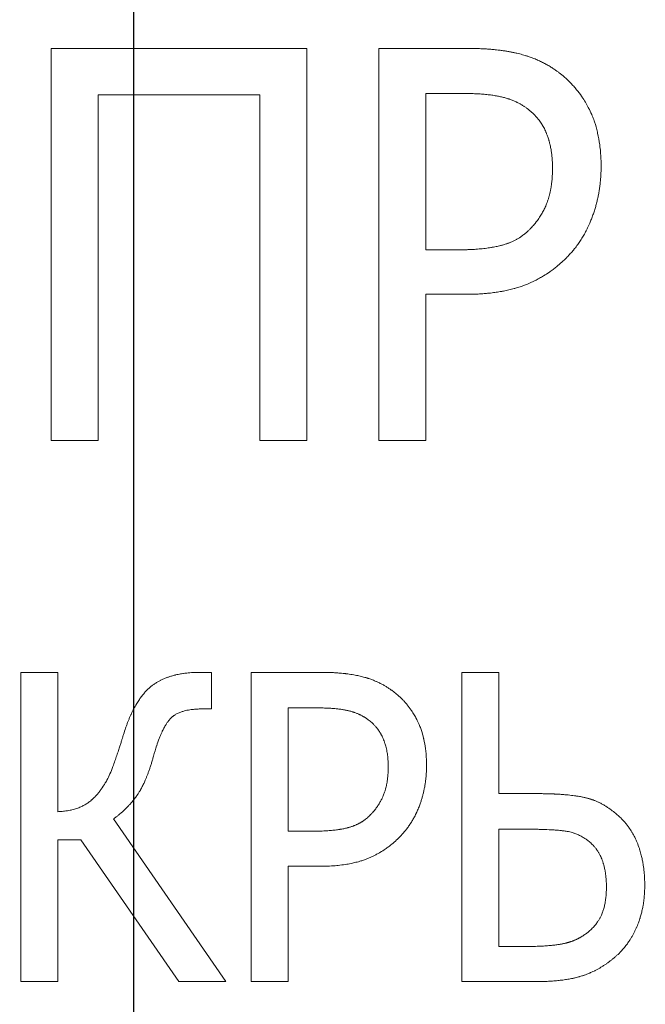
# Model space of a CAD drawing. Header units: millimetres. Extents: x -104 to 382, y -287 to 234.
# Tile 13 of 46: x -5 to 0, y -187 to -179. Entities that reach past the tile are written whole.
import ezdxf

# ---------------------------------------------------------------- set-up
doc = ezdxf.new("R2010")
doc.units = ezdxf.units.MM
for name, pattern in [('K5LT_AXLED', [12, 7.5, -1.5, 1.5, -1.5]), ('K5LT_BASIC', [0]), ('K5LT_THIN', [0])]:
    doc.linetypes.add(name, pattern=pattern)
doc.styles.add('KDIMTEXTSTYLE', font='GOST_AU.SHX', dxfattribs={"width": 0.96, "oblique": 15, "height": 5})
doc.dimstyles.new('KDIMSTYLE (1.00)', dxfattribs={"dimtxt": 5, "dimasz": 1, "dimexe": 2, "dimexo": 0, "dimgap": 1, "dimtad": 1, "dimtxsty": 'KDIMTEXTSTYLE', "dimsah": 1, "dimcen": 0, "dimdle": 1, "dimadec": 0, "dimazin": 0, "dimtfac": 0.667, "dimtmove": 0, "dimatfit": 3, "dimfxl": 1, "dimtvp": 1, "dimtolj": 1, "dimtzin": 0, "dimarcsym": 0})

# ---------------------------------------------------------------- blocks, each defined once
blk = doc.blocks.new('U0')
at = {"color": 30, "linetype": 'K5LT_AXLED', "lineweight": 18, "true_color": 0xff8000}
blk.add_line((-3.9577, -151.4864), (-3.9577, -224.9864), dxfattribs=at)
blk = doc.blocks.new('KDIMARROW_02')
blk.add_hatch(color=0).paths.add_polyline_path([(4.5, 0), (5, 0.6583), (0, 0), (5, -0.6583)])
at = {"color": 0, "linetype": 'K5LT_THIN', "lineweight": 18}
for p, q in [((5, 0.6583), (0, 0)), ((4.5, 0), (5, 0.6583)), ((0, 0), (-1, 0)), ((0, 0), (5, -0.6583)), ((0, 0), (7, 0)), ((5, -0.6583), (4.5, 0))]:
    blk.add_line(p, q, dxfattribs=at)

msp = doc.modelspace()

# ---------------------------------------------------------------- linework, layer by layer
at = {"color": 150, "linetype": 'K5LT_BASIC', "lineweight": 20, "true_color": 0x0080ff}
for p, q in [((-4.6227, -182.319), (-4.6227, -179.149)), ((-4.6227, -179.149), (-2.5547, -179.149)), ((-2.5547, -179.149), (-2.5547, -182.319)), ((-1.9742, -179.149), (-1.2574, -179.149)), ((-1.9742, -182.319), (-1.9742, -179.149)), ((-2.9349, -179.524), (-4.2425, -179.524)), ((-4.2425, -179.524), (-4.2425, -182.319)), ((-2.9349, -182.319), (-2.9349, -179.524)), ((-1.2806, -179.5138), (-1.594, -179.5138)), ((-1.594, -179.5138), (-1.594, -180.7777)), ((-1.594, -180.7777), (-1.3345, -180.7777)), ((-1.594, -181.1373), (-1.594, -182.319)), ((-1.2728, -181.1373), (-1.594, -181.1373)), ((-4.2425, -182.319), (-4.6227, -182.319)), ((-2.5547, -182.319), (-2.9349, -182.319)), ((-1.594, -182.319), (-1.9742, -182.319)), ((-4.8697, -184.1937), (-4.5698, -184.1937)), ((-4.8697, -186.6937), (-4.8697, -184.1937)), ((-4.5698, -184.1937), (-4.5698, -185.3201)), ((-3.4191, -184.1937), (-3.3279, -184.1937)), ((-3.3279, -184.1937), (-3.3279, -184.4895)), ((-3.0058, -186.6937), (-3.0058, -184.1937)), ((-3.0058, -184.1937), (-2.4406, -184.1937)), ((-1.302, -186.6937), (-1.302, -184.1937)), ((-1.302, -184.1937), (-1.0022, -184.1937)), ((-1.0022, -184.1937), (-1.0022, -185.1743)), ((-3.3279, -184.4895), (-3.4029, -184.4895)), ((-2.706, -184.4814), (-2.706, -185.4782)), ((-2.4588, -184.4814), (-2.706, -184.4814)), ((-1.0022, -185.1743), (-0.6902, -185.1743)), ((-4.1201, -185.3789), (-3.2104, -186.6937)), ((-2.706, -185.4782), (-2.5013, -185.4782)), ((-0.7834, -185.462), (-1.0022, -185.462)), ((-1.0022, -185.462), (-1.0022, -186.4101)), ((-4.5698, -185.547), (-4.5698, -186.6937)), ((-4.3834, -185.547), (-4.5698, -185.547)), ((-3.5913, -186.6937), (-4.3834, -185.547)), ((-2.4527, -185.7618), (-2.706, -185.7618)), ((-2.706, -185.7618), (-2.706, -186.6937)), ((-1.0022, -186.4101), (-0.7915, -186.4101)), ((-4.5698, -186.6937), (-4.8697, -186.6937)), ((-3.2104, -186.6937), (-3.5913, -186.6937)), ((-2.706, -186.6937), (-3.0058, -186.6937)), ((-0.7003, -186.6937), (-1.302, -186.6937))]:
    msp.add_line(p, q, dxfattribs=at)
at = {"color": 7, "linetype": 'K5LT_THIN', "lineweight": 18}
for radius, start, end in [(66.4902, 325.862142, 146.984614), (58.4914, 116.40976, 325.862142), (66.4902, 146.984614, 325.862142)]:
    msp.add_arc((-3.9577, -151.4864), radius, start, end, dxfattribs=at)
at = {"color": 150, "linetype": 'K5LT_BASIC', "lineweight": 20, "true_color": 0x0080ff}
for points, knots in [([(-1.2574, -179.149), (-1.244, -179.149), (-1.2174, -179.1492), (-1.1784, -179.1501), (-1.1403, -179.1516), (-1.1031, -179.1537), (-1.0673, -179.1563), (-1.0359, -179.1593), (-1.0136, -179.1617), (-0.992, -179.1643), (-0.9682, -179.1675), (-0.9381, -179.1721), (-0.9095, -179.1771), (-0.8913, -179.1807), (-0.8739, -179.1844), (-0.8574, -179.188), (-0.8335, -179.1938), (-0.8108, -179.1999), (-0.7929, -179.2051), (-0.779, -179.2095), (-0.7654, -179.2139), (-0.7486, -179.2197), (-0.7292, -179.2269), (-0.7105, -179.2343), (-0.6969, -179.24), (-0.6852, -179.2452), (-0.6737, -179.2504), (-0.6584, -179.2576), (-0.6423, -179.2657), (-0.6266, -179.274), (-0.6114, -179.2825), (-0.5965, -179.2912), (-0.5821, -179.3), (-0.568, -179.309), (-0.5543, -179.3181), (-0.5429, -179.3261), (-0.5298, -179.3356), (-0.5212, -179.342), (-0.515, -179.3468)], [0, 0, 0, 0, 0.039137, 0.078886, 0.119081, 0.159374, 0.199542, 0.239135, 0.26777, 0.278315, 0.316706, 0.354758, 0.391391, 0.426908, 0.426944, 0.46072, 0.493822, 0.525456, 0.556268, 0.570228, 0.586091, 0.615749, 0.644755, 0.673276, 0.700946, 0.707754, 0.728295, 0.754844, 0.780928, 0.806415, 0.831777, 0.856727, 0.881385, 0.905586, 0.929604, 0.95327, 0.966266, 1, 1, 1, 1]), ([(-0.515, -179.3468), (-0.5006, -179.3577), (-0.4865, -179.3691), (-0.4548, -179.3965), (-0.4293, -179.4207), (-0.397, -179.4554), (-0.3674, -179.4902), (-0.3457, -179.5191), (-0.3222, -179.5533), (-0.3034, -179.583), (-0.2861, -179.614), (-0.2691, -179.6467), (-0.2537, -179.6787), (-0.2385, -179.717), (-0.2221, -179.7636), (-0.2117, -179.8003), (-0.1974, -179.8618), (-0.1912, -179.8971), (-0.1821, -179.9661), (-0.1772, -180.0235), (-0.1759, -180.0834), (-0.1759, -180.1046)], [0, 0, 0, 0, 0.068, 0.068286, 0.158539, 0.201694, 0.248716, 0.331835, 0.338562, 0.404497, 0.46324, 0.469352, 0.539346, 0.591843, 0.615578, 0.711789, 0.721811, 0.825248, 0.827132, 0.939915, 1, 1, 1, 1]), ([(-0.7745, -179.6345), (-0.7774, -179.6323), (-0.7834, -179.628), (-0.7924, -179.6217), (-0.7986, -179.6176), (-0.805, -179.6135), (-0.8116, -179.6094), (-0.8216, -179.6034), (-0.8319, -179.5975), (-0.8426, -179.5917), (-0.8519, -179.587), (-0.8594, -179.5834), (-0.8671, -179.5797), (-0.877, -179.5753), (-0.8894, -179.5701), (-0.9022, -179.5651), (-0.9133, -179.561), (-0.9224, -179.5579), (-0.9317, -179.5548), (-0.9436, -179.5511), (-0.9584, -179.547), (-0.9736, -179.5431), (-0.9843, -179.5406), (-0.995, -179.5383), (-1.0061, -179.536), (-1.0231, -179.5328), (-1.0412, -179.5298), (-1.0602, -179.527), (-1.08, -179.5244), (-1.1004, -179.5221), (-1.1203, -179.5202), (-1.1347, -179.5191), (-1.1491, -179.518), (-1.1649, -179.5169), (-1.1873, -179.5158), (-1.2101, -179.5149), (-1.2407, -179.514), (-1.2644, -179.5138), (-1.2806, -179.5138)], [0, 0, 0, 0, 0.024286, 0.048914, 0.073101, 0.073866, 0.09938, 0.125187, 0.151718, 0.178708, 0.206331, 0.220525, 0.23414, 0.262673, 0.291725, 0.3216, 0.351727, 0.367976, 0.38264, 0.414024, 0.446, 0.477957, 0.510356, 0.512214, 0.543376, 0.577581, 0.612482, 0.648198, 0.684266, 0.720591, 0.756849, 0.786946, 0.792799, 0.828457, 0.863639, 0.898575, 0.932975, 1, 1, 1, 1]), ([(-0.569, -180.1175), (-0.569, -180.1007), (-0.5696, -180.0748), (-0.572, -180.037), (-0.5752, -180.0051), (-0.579, -179.9784), (-0.5837, -179.9508), (-0.5893, -179.9247), (-0.5949, -179.9033), (-0.5988, -179.8896), (-0.6018, -179.8796), (-0.6065, -179.8654), (-0.6114, -179.8518), (-0.6161, -179.8394), (-0.6201, -179.8298), (-0.6248, -179.8189), (-0.6308, -179.8059), (-0.6395, -179.7888), (-0.6466, -179.7762), (-0.6569, -179.7589), (-0.6677, -179.7426), (-0.6843, -179.7205), (-0.7003, -179.7013), (-0.7182, -179.6824), (-0.7423, -179.6596), (-0.7608, -179.6445), (-0.7745, -179.6345)], [0, 0, 0, 0, 0.076505, 0.12037, 0.182279, 0.234428, 0.257498, 0.326869, 0.375836, 0.377579, 0.404962, 0.433493, 0.460542, 0.486692, 0.509051, 0.519778, 0.554953, 0.592232, 0.631695, 0.640333, 0.711201, 0.748201, 0.80455, 0.860598, 0.902883, 1, 1, 1, 1]), ([(-0.7308, -180.5876), (-0.7215, -180.5771), (-0.7124, -180.5663), (-0.6997, -180.5502), (-0.6915, -180.5394), (-0.6799, -180.5231), (-0.6688, -180.5066), (-0.6619, -180.4955), (-0.6552, -180.4844), (-0.6488, -180.4733), (-0.6399, -180.4566), (-0.6316, -180.44), (-0.6264, -180.4286), (-0.6213, -180.4169), (-0.6161, -180.4043), (-0.6089, -180.3852), (-0.6035, -180.3689), (-0.5992, -180.3549), (-0.5951, -180.3403), (-0.5902, -180.3211), (-0.586, -180.3018), (-0.583, -180.2861), (-0.5803, -180.2708), (-0.5775, -180.2518), (-0.5748, -180.2305), (-0.5733, -180.2153), (-0.5721, -180.2005), (-0.5707, -180.1822), (-0.5697, -180.1613), (-0.5691, -180.139), (-0.569, -180.1265), (-0.569, -180.1175)], [0, 0, 0, 0, 0.082533, 0.083796, 0.123813, 0.164863, 0.205738, 0.24617, 0.246213, 0.286302, 0.325916, 0.3653, 0.403311, 0.405405, 0.446481, 0.489786, 0.534231, 0.554448, 0.580588, 0.627725, 0.674724, 0.698419, 0.720777, 0.764483, 0.806715, 0.839713, 0.846909, 0.886523, 0.937346, 0.955196, 1, 1, 1, 1]), ([(-0.1759, -180.1046), (-0.1759, -180.1111), (-0.176, -180.1241), (-0.1765, -180.1435), (-0.1772, -180.1628), (-0.1779, -180.176), (-0.1787, -180.1888), (-0.1796, -180.2016), (-0.1812, -180.2203), (-0.1832, -180.2392), (-0.1854, -180.258), (-0.1879, -180.2766), (-0.1906, -180.2951), (-0.1937, -180.3134), (-0.1959, -180.3255), (-0.1982, -180.3375), (-0.2006, -180.3494), (-0.2044, -180.3669), (-0.2085, -180.3844), (-0.2128, -180.4016), (-0.2174, -180.4187), (-0.2222, -180.4357), (-0.2273, -180.4527), (-0.231, -180.4642), (-0.2347, -180.4756), (-0.2386, -180.4871), (-0.2446, -180.504), (-0.251, -180.5211), (-0.2577, -180.5382), (-0.2655, -180.5572), (-0.2747, -180.5782), (-0.2855, -180.6012), (-0.296, -180.6223), (-0.3062, -180.6415), (-0.3159, -180.6589), (-0.3261, -180.6761), (-0.3334, -180.6878), (-0.3406, -180.6992), (-0.3481, -180.7106), (-0.3595, -180.7272), (-0.3716, -180.7439), (-0.3836, -180.7597), (-0.3923, -180.7705), (-0.4012, -180.7814), (-0.411, -180.7928), (-0.4204, -180.8033), (-0.4251, -180.8085)], [0, 0, 0, 0, 0.02372, 0.047494, 0.071308, 0.095139, 0.096432, 0.11897, 0.142755, 0.1665, 0.190182, 0.213846, 0.237402, 0.260859, 0.284122, 0.284323, 0.307281, 0.330178, 0.352894, 0.375363, 0.397752, 0.420191, 0.442744, 0.465543, 0.466261, 0.488515, 0.511872, 0.535407, 0.559236, 0.58319, 0.616254, 0.650087, 0.684653, 0.711412, 0.738561, 0.766261, 0.794089, 0.795562, 0.822381, 0.851008, 0.880172, 0.909549, 0.935292, 0.93939, 0.969534, 1, 1, 1, 1]), ([(-1.3345, -180.7777), (-1.3243, -180.7777), (-1.304, -180.7775), (-1.2743, -180.777), (-1.2452, -180.776), (-1.2236, -180.775), (-1.205, -180.774), (-1.1868, -180.7728), (-1.1628, -180.7709), (-1.1373, -180.7685), (-1.1127, -180.7657), (-1.0892, -180.7626), (-1.0705, -180.7598), (-1.0561, -180.7573), (-1.0424, -180.7549), (-1.0259, -180.7517), (-1.0075, -180.7477), (-0.9936, -180.7444), (-0.9826, -180.7415), (-0.9721, -180.7387), (-0.959, -180.735), (-0.9446, -180.7304), (-0.9329, -180.7263), (-0.924, -180.723), (-0.9155, -180.7197), (-0.9053, -180.7155), (-0.8935, -180.7103), (-0.8822, -180.705), (-0.8744, -180.7011), (-0.8675, -180.6974), (-0.8608, -180.6938), (-0.8514, -180.6885), (-0.8418, -180.6828), (-0.8325, -180.6769), (-0.8235, -180.6709), (-0.813, -180.6636), (-0.7992, -180.6533), (-0.7855, -180.6422), (-0.7709, -180.6292), (-0.757, -180.6161), (-0.7429, -180.6014), (-0.7343, -180.5916), (-0.7308, -180.5876)], [0, 0, 0, 0, 0.032903, 0.066394, 0.100335, 0.134522, 0.144192, 0.168673, 0.202684, 0.236602, 0.27027, 0.303831, 0.336552, 0.352098, 0.368525, 0.399111, 0.428947, 0.457069, 0.467652, 0.484157, 0.510073, 0.535885, 0.560855, 0.573561, 0.585218, 0.6086, 0.631686, 0.653828, 0.675373, 0.678568, 0.696108, 0.716621, 0.736697, 0.756528, 0.776079, 0.795574, 0.825412, 0.869324, 0.891041, 0.931009, 0.971849, 1, 1, 1, 1]), ([(-0.4251, -180.8085), (-0.433, -180.8172), (-0.4479, -180.8331), (-0.4706, -180.8558), (-0.4995, -180.8831), (-0.531, -180.9101), (-0.5649, -180.9366), (-0.5996, -180.9616), (-0.6361, -180.9852), (-0.6696, -181.0047), (-0.6925, -181.017), (-0.7109, -181.0265), (-0.7298, -181.0357), (-0.75, -181.045), (-0.7639, -181.051), (-0.7764, -181.0562), (-0.7875, -181.0607), (-0.8046, -181.0672), (-0.8224, -181.0736), (-0.8411, -181.0798), (-0.8587, -181.0852), (-0.8718, -181.089), (-0.8852, -181.0927), (-0.9007, -181.0968), (-0.922, -181.1019), (-0.944, -181.1068), (-0.9634, -181.1107), (-0.9835, -181.1144), (-1.0099, -181.1188), (-1.0476, -181.1243), (-1.0901, -181.129), (-1.1314, -181.1325), (-1.169, -181.1348), (-1.1967, -181.136), (-1.2307, -181.137), (-1.2528, -181.1373), (-1.2728, -181.1373)], [0, 0, 0, 0, 0.040557, 0.075073, 0.111356, 0.179413, 0.221016, 0.263348, 0.330731, 0.375106, 0.40028, 0.422356, 0.447892, 0.473826, 0.500124, 0.500398, 0.52059, 0.541365, 0.562791, 0.584599, 0.606778, 0.62331, 0.628978, 0.651478, 0.674229, 0.697437, 0.720831, 0.734277, 0.75856, 0.799697, 0.844262, 0.878328, 0.912639, 0.9445, 0.950417, 1, 1, 1, 1]), ([(-4.039, -184.6962), (-4.0334, -184.6782), (-4.0247, -184.6519), (-4.0127, -184.6185), (-4.0035, -184.5943), (-3.9942, -184.5712), (-3.9847, -184.549), (-3.9751, -184.5279), (-3.9654, -184.5077), (-3.9556, -184.4884), (-3.9467, -184.4718), (-3.94, -184.4601), (-3.9334, -184.4488), (-3.9258, -184.4362), (-3.9158, -184.4206), (-3.9058, -184.4058), (-3.8957, -184.3919), (-3.8855, -184.3786), (-3.8753, -184.3661), (-3.8669, -184.3565), (-3.8601, -184.349), (-3.8533, -184.3417), (-3.8446, -184.3329), (-3.8344, -184.3233), (-3.827, -184.3167), (-3.8202, -184.311), (-3.8136, -184.3055), (-3.804, -184.2982), (-3.7936, -184.2907), (-3.7865, -184.2859), (-3.7794, -184.2812), (-3.7721, -184.2766), (-3.7609, -184.2699), (-3.7502, -184.264), (-3.7424, -184.2599), (-3.7345, -184.2559), (-3.7259, -184.2517), (-3.7175, -184.248), (-3.7093, -184.2444), (-3.701, -184.241), (-3.6901, -184.2367), (-3.6816, -184.2336), (-3.6732, -184.2307), (-3.6633, -184.2274), (-3.65, -184.2233), (-3.6357, -184.2193), (-3.6251, -184.2166), (-3.6116, -184.2133), (-3.5918, -184.2089), (-3.5697, -184.2051), (-3.5433, -184.2012), (-3.52, -184.1984), (-3.4879, -184.1958), (-3.4634, -184.1945), (-3.4466, -184.194), (-3.4376, -184.1939), (-3.4296, -184.1938), (-3.4229, -184.1937), (-3.4191, -184.1937)], [0, 0, 0, 0, 0.047267, 0.071044, 0.09466, 0.118067, 0.141121, 0.163963, 0.186485, 0.208887, 0.230899, 0.246079, 0.252636, 0.273936, 0.295087, 0.315859, 0.336431, 0.35676, 0.377091, 0.397142, 0.405867, 0.41693, 0.436192, 0.455131, 0.473438, 0.476776, 0.491393, 0.509069, 0.52682, 0.544459, 0.544584, 0.562384, 0.58025, 0.598183, 0.612866, 0.616103, 0.633982, 0.651769, 0.652945, 0.669493, 0.687004, 0.698623, 0.704342, 0.721385, 0.738292, 0.756552, 0.776298, 0.778318, 0.806975, 0.849039, 0.856463, 0.898181, 0.927611, 0.961081, 0.975628, 0.97961, 0.988602, 1, 1, 1, 1]), ([(-2.4406, -184.1937), (-2.43, -184.1937), (-2.409, -184.1939), (-2.3783, -184.1946), (-2.3482, -184.1958), (-2.3189, -184.1974), (-2.2906, -184.1995), (-2.2658, -184.2018), (-2.2483, -184.2037), (-2.2312, -184.2058), (-2.2125, -184.2083), (-2.1887, -184.2119), (-2.1662, -184.2159), (-2.1518, -184.2188), (-2.1381, -184.2216), (-2.125, -184.2245), (-2.1062, -184.2291), (-2.0883, -184.2339), (-2.0743, -184.238), (-2.0632, -184.2415), (-2.0525, -184.2449), (-2.0392, -184.2495), (-2.024, -184.2552), (-2.0092, -184.261), (-1.9985, -184.2655), (-1.9893, -184.2696), (-1.9802, -184.2737), (-1.9681, -184.2794), (-1.9554, -184.2858), (-1.9431, -184.2923), (-1.9311, -184.299), (-1.9193, -184.3058), (-1.908, -184.3128), (-1.8969, -184.3199), (-1.8861, -184.3271), (-1.8771, -184.3334), (-1.8667, -184.3409), (-1.8599, -184.346), (-1.8551, -184.3497)], [0, 0, 0, 0, 0.039137, 0.078886, 0.119081, 0.159374, 0.199542, 0.239135, 0.26777, 0.278315, 0.316706, 0.354758, 0.391391, 0.426908, 0.426944, 0.46072, 0.493822, 0.525456, 0.556268, 0.570228, 0.586091, 0.615749, 0.644755, 0.673276, 0.700946, 0.707754, 0.728295, 0.754844, 0.780928, 0.806415, 0.831777, 0.856727, 0.881385, 0.905586, 0.929604, 0.95327, 0.966266, 1, 1, 1, 1]), ([(-1.8551, -184.3497), (-1.8437, -184.3584), (-1.8326, -184.3673), (-1.8076, -184.389), (-1.7874, -184.408), (-1.762, -184.4354), (-1.7386, -184.4628), (-1.7215, -184.4856), (-1.703, -184.5126), (-1.6881, -184.536), (-1.6745, -184.5604), (-1.6611, -184.5862), (-1.649, -184.6115), (-1.637, -184.6417), (-1.6241, -184.6784), (-1.6158, -184.7074), (-1.6046, -184.7559), (-1.5996, -184.7837), (-1.5925, -184.8381), (-1.5886, -184.8834), (-1.5876, -184.9307), (-1.5876, -184.9474)], [0, 0, 0, 0, 0.068, 0.068286, 0.158539, 0.201694, 0.248716, 0.331835, 0.338562, 0.404497, 0.46324, 0.469352, 0.539346, 0.591843, 0.615578, 0.711789, 0.721811, 0.825248, 0.827132, 0.939915, 1, 1, 1, 1]), ([(-3.4029, -184.4895), (-3.4139, -184.4895), (-3.4317, -184.4899), (-3.4615, -184.4915), (-3.4876, -184.4942), (-3.5146, -184.4984), (-3.5392, -184.5035), (-3.5591, -184.5091), (-3.5818, -184.517), (-3.5949, -184.5226), (-3.6113, -184.531), (-3.6195, -184.5356), (-3.6291, -184.542), (-3.6342, -184.5455), (-3.6395, -184.5496), (-3.6443, -184.5534), (-3.6481, -184.5568), (-3.6526, -184.5608), (-3.6579, -184.5659), (-3.6626, -184.571), (-3.6665, -184.5754), (-3.6701, -184.5797), (-3.6752, -184.586), (-3.679, -184.5911), (-3.683, -184.5965), (-3.6872, -184.6026), (-3.6918, -184.6096), (-3.6963, -184.6167), (-3.7007, -184.624), (-3.7051, -184.6316), (-3.7102, -184.6409), (-3.7154, -184.6507), (-3.721, -184.6619), (-3.7273, -184.6752), (-3.7347, -184.6915), (-3.7432, -184.7117), (-3.7551, -184.7423), (-3.7638, -184.7668), (-3.7792, -184.8136), (-3.7877, -184.8423), (-3.7959, -184.8724)], [0, 0, 0, 0, 0.044824, 0.07455, 0.130493, 0.165861, 0.207877, 0.259276, 0.278592, 0.343927, 0.344251, 0.39248, 0.403504, 0.418645, 0.43327, 0.447819, 0.459886, 0.467816, 0.488613, 0.51013, 0.514846, 0.528025, 0.547136, 0.567324, 0.567833, 0.588875, 0.611773, 0.61621, 0.636119, 0.658593, 0.662999, 0.690965, 0.715222, 0.723851, 0.760596, 0.797543, 0.818764, 0.896842, 0.898551, 1, 1, 1, 1]), ([(-2.0597, -184.5766), (-2.062, -184.5749), (-2.0667, -184.5715), (-2.0738, -184.5666), (-2.0787, -184.5633), (-2.0838, -184.5601), (-2.089, -184.5568), (-2.097, -184.552), (-2.1052, -184.5473), (-2.1138, -184.5427), (-2.1211, -184.539), (-2.1271, -184.5361), (-2.1334, -184.5331), (-2.1416, -184.5295), (-2.1516, -184.5253), (-2.162, -184.5213), (-2.1704, -184.5182), (-2.1777, -184.5157), (-2.1852, -184.5133), (-2.1955, -184.5102), (-2.2074, -184.5069), (-2.2189, -184.504), (-2.2272, -184.5021), (-2.2358, -184.5003), (-2.2454, -184.4983), (-2.2592, -184.4958), (-2.2729, -184.4936), (-2.2828, -184.4922), (-2.2929, -184.4908), (-2.3041, -184.4894), (-2.32, -184.4877), (-2.3346, -184.4863), (-2.3457, -184.4854), (-2.3569, -184.4846), (-2.3701, -184.4838), (-2.3873, -184.4829), (-2.4049, -184.4822), (-2.4283, -184.4816), (-2.4465, -184.4814), (-2.4588, -184.4814)], [0, 0, 0, 0, 0.024243, 0.048883, 0.073065, 0.073903, 0.099586, 0.125618, 0.152519, 0.179978, 0.208209, 0.220541, 0.236672, 0.26594, 0.29576, 0.326418, 0.357309, 0.368081, 0.388916, 0.420933, 0.453424, 0.485798, 0.512253, 0.518517, 0.551822, 0.586143, 0.621017, 0.651105, 0.656457, 0.692108, 0.727831, 0.763435, 0.786823, 0.798608, 0.833418, 0.867653, 0.901636, 0.935026, 1, 1, 1, 1]), ([(-1.8976, -184.9575), (-1.8976, -184.9437), (-1.8982, -184.9188), (-1.901, -184.8807), (-1.9051, -184.8492), (-1.9114, -184.8148), (-1.9175, -184.7899), (-1.9268, -184.759), (-1.9334, -184.7412), (-1.9442, -184.7162), (-1.9515, -184.7013), (-1.9641, -184.6793), (-1.9742, -184.6637), (-1.9878, -184.6453), (-2.0012, -184.6293), (-2.0157, -184.614), (-2.0347, -184.596), (-2.0494, -184.5841), (-2.0597, -184.5766)], [0, 0, 0, 0, 0.08, 0.146796, 0.234428, 0.283145, 0.377579, 0.409011, 0.509051, 0.513704, 0.607794, 0.631695, 0.702878, 0.748201, 0.804321, 0.860598, 0.907212, 1, 1, 1, 1]), ([(-4.1241, -184.9555), (-4.1187, -184.9401), (-4.1083, -184.9102), (-4.0936, -184.867), (-4.0841, -184.8387), (-4.0759, -184.8138), (-4.0688, -184.7921), (-4.0593, -184.7625), (-4.0513, -184.7369), (-4.0456, -184.7183), (-4.0417, -184.7051), (-4.0399, -184.6991), (-4.039, -184.6962)], [0, 0, 0, 0, 0.179464, 0.347134, 0.501893, 0.507165, 0.635427, 0.753529, 0.848628, 0.93029, 0.966813, 1, 1, 1, 1]), ([(-3.7959, -184.8724), (-3.7988, -184.8826), (-3.8047, -184.9026), (-3.8135, -184.9315), (-3.8209, -184.9542), (-3.8269, -184.972), (-3.8329, -184.9892), (-3.8404, -185.0098), (-3.8492, -185.0329), (-3.8579, -185.0542), (-3.8658, -185.0727), (-3.8714, -185.0852), (-3.8769, -185.097), (-3.8827, -185.1091), (-3.8903, -185.1241), (-3.8961, -185.1349), (-3.9008, -185.1434), (-3.9052, -185.1511), (-3.9107, -185.1606), (-3.9166, -185.1701), (-3.9218, -185.1782), (-3.9255, -185.1835), (-3.9289, -185.1885), (-3.9326, -185.1937), (-3.9373, -185.2001), (-3.9418, -185.2061), (-3.9461, -185.2117), (-3.9501, -185.2169), (-3.9528, -185.2202), (-3.9553, -185.2234), (-3.9578, -185.2265), (-3.9616, -185.2311), (-3.9653, -185.2356), (-3.9691, -185.2401), (-3.9729, -185.2446), (-3.9756, -185.2476), (-3.9788, -185.2513), (-3.9828, -185.2559), (-3.9889, -185.2626), (-3.9949, -185.2691), (-4.0008, -185.2753), (-4.0066, -185.2813), (-4.0128, -185.2876), (-4.0204, -185.2952), (-4.0293, -185.3038), (-4.0398, -185.3136), (-4.0499, -185.3228), (-4.0619, -185.3332), (-4.0712, -185.341), (-4.0842, -185.3517), (-4.0988, -185.3632), (-4.1128, -185.3737), (-4.1201, -185.3789)], [0, 0, 0, 0, 0.033934, 0.068232, 0.102653, 0.118612, 0.136622, 0.170343, 0.203044, 0.235008, 0.265731, 0.289368, 0.295967, 0.324335, 0.35129, 0.375915, 0.384291, 0.399567, 0.420938, 0.440942, 0.45914, 0.473025, 0.476878, 0.493248, 0.508693, 0.522909, 0.536817, 0.549775, 0.5619, 0.562166, 0.57383, 0.585338, 0.596746, 0.608184, 0.619827, 0.630863, 0.631625, 0.648493, 0.666115, 0.684507, 0.699603, 0.715558, 0.732933, 0.750873, 0.777207, 0.804643, 0.833181, 0.855542, 0.895094, 0.902151, 0.950537, 1, 1, 1, 1]), ([(-4.5698, -185.3201), (-4.5579, -185.3197), (-4.5394, -185.3186), (-4.5063, -185.3151), (-4.4799, -185.3108), (-4.4474, -185.3035), (-4.4237, -185.2966), (-4.3955, -185.2863), (-4.3754, -185.2774), (-4.3523, -185.2654), (-4.339, -185.2573), (-4.324, -185.2472), (-4.3123, -185.2388), (-4.3006, -185.2292), (-4.2862, -185.2165), (-4.2761, -185.2066), (-4.2605, -185.1903), (-4.2486, -185.177), (-4.2355, -185.1608), (-4.2176, -185.1374), (-4.2035, -185.1166), (-4.1861, -185.088), (-4.1702, -185.06), (-4.1476, -185.0141), (-4.132, -184.9763), (-4.1241, -184.9555)], [0, 0, 0, 0, 0.050862, 0.080307, 0.14927, 0.175047, 0.240488, 0.271418, 0.327374, 0.354805, 0.40927, 0.410805, 0.45199, 0.487265, 0.492959, 0.556185, 0.563067, 0.612071, 0.649826, 0.669527, 0.760084, 0.772698, 0.828149, 0.909249, 1, 1, 1, 1]), ([(-2.0253, -185.3282), (-2.0179, -185.32), (-2.0108, -185.3115), (-1.9974, -185.2945), (-1.9848, -185.2775), (-1.9735, -185.26), (-1.963, -185.2425), (-1.9534, -185.2252), (-1.9449, -185.2075), (-1.9369, -185.189), (-1.9299, -185.1715), (-1.9231, -185.1504), (-1.9165, -185.1274), (-1.9122, -185.1091), (-1.9075, -185.0844), (-1.904, -185.0619), (-1.9016, -185.0406), (-1.8995, -185.0172), (-1.8985, -184.9999), (-1.8978, -184.9763), (-1.8976, -184.9646), (-1.8976, -184.9575)], [0, 0, 0, 0, 0.082691, 0.083796, 0.164983, 0.246213, 0.246546, 0.326162, 0.403311, 0.404334, 0.488552, 0.554448, 0.580254, 0.675492, 0.698419, 0.765804, 0.839713, 0.84753, 0.925597, 0.955197, 1, 1, 1, 1]), ([(-1.5876, -184.9474), (-1.5876, -184.9525), (-1.5877, -184.9627), (-1.5881, -184.978), (-1.5887, -184.9933), (-1.5892, -185.0037), (-1.5899, -185.0138), (-1.5906, -185.0239), (-1.5918, -185.0386), (-1.5933, -185.0535), (-1.5951, -185.0683), (-1.5971, -185.083), (-1.5992, -185.0976), (-1.6017, -185.112), (-1.6034, -185.1216), (-1.6052, -185.131), (-1.6071, -185.1404), (-1.6101, -185.1543), (-1.6133, -185.168), (-1.6167, -185.1816), (-1.6203, -185.195), (-1.6241, -185.2085), (-1.6282, -185.2219), (-1.6311, -185.231), (-1.634, -185.2399), (-1.6372, -185.2495), (-1.6425, -185.2644), (-1.6488, -185.2811), (-1.6559, -185.2987), (-1.6634, -185.3161), (-1.6689, -185.3281), (-1.6746, -185.3401), (-1.6807, -185.3524), (-1.6919, -185.3737), (-1.7031, -185.3933), (-1.7118, -185.4073), (-1.7175, -185.4163), (-1.7234, -185.4253), (-1.7324, -185.4384), (-1.742, -185.4516), (-1.7515, -185.464), (-1.7583, -185.4725), (-1.7653, -185.4811), (-1.773, -185.4901), (-1.7804, -185.4984), (-1.7842, -185.5025)], [0, 0, 0, 0, 0.02372, 0.047494, 0.071308, 0.095139, 0.096432, 0.11897, 0.142755, 0.1665, 0.190182, 0.213846, 0.237402, 0.260859, 0.284122, 0.284323, 0.307281, 0.330178, 0.352894, 0.375363, 0.397752, 0.420191, 0.442745, 0.465543, 0.46626, 0.488514, 0.514603, 0.54358, 0.575862, 0.608634, 0.638848, 0.642328, 0.676457, 0.708683, 0.766261, 0.794089, 0.795562, 0.822381, 0.851008, 0.880172, 0.909549, 0.935292, 0.93939, 0.969534, 1, 1, 1, 1]), ([(-0.6902, -185.1743), (-0.6775, -185.1743), (-0.6525, -185.1744), (-0.6163, -185.175), (-0.5843, -185.1759), (-0.5616, -185.1768), (-0.5392, -185.1779), (-0.5148, -185.1793), (-0.4842, -185.1814), (-0.4556, -185.1839), (-0.4288, -185.1866), (-0.404, -185.1895), (-0.3848, -185.1921), (-0.3706, -185.1942), (-0.358, -185.1962), (-0.3436, -185.1986), (-0.328, -185.2015), (-0.314, -185.2043), (-0.3022, -185.207), (-0.2944, -185.2089), (-0.2872, -185.2108), (-0.2799, -185.2127), (-0.2709, -185.2154), (-0.2645, -185.2174), (-0.2584, -185.2193), (-0.2517, -185.2216), (-0.2452, -185.2239), (-0.2387, -185.2263), (-0.2314, -185.2291), (-0.2212, -185.2332), (-0.2108, -185.2376), (-0.2007, -185.2422), (-0.1904, -185.2471), (-0.1791, -185.2527), (-0.163, -185.2612), (-0.148, -185.2699), (-0.1298, -185.2811), (-0.1076, -185.2957), (-0.0877, -185.3103), (-0.0655, -185.3278), (-0.0553, -185.3362), (-0.0459, -185.3444)], [0, 0, 0, 0, 0.039181, 0.079458, 0.120598, 0.151144, 0.162132, 0.203844, 0.244805, 0.285065, 0.323803, 0.361848, 0.396842, 0.413909, 0.429373, 0.457828, 0.484373, 0.507322, 0.528473, 0.54523, 0.547486, 0.566127, 0.583536, 0.594918, 0.600158, 0.615661, 0.630871, 0.634933, 0.650563, 0.670398, 0.690357, 0.707216, 0.725621, 0.746894, 0.769482, 0.814544, 0.830678, 0.871492, 0.940429, 0.944661, 1, 1, 1, 1]), ([(-2.5013, -185.4782), (-2.4933, -185.4782), (-2.4773, -185.4781), (-2.4539, -185.4776), (-2.4309, -185.4769), (-2.4139, -185.4761), (-2.3993, -185.4753), (-2.3849, -185.4743), (-2.366, -185.4728), (-2.3458, -185.4709), (-2.3264, -185.4687), (-2.3079, -185.4663), (-2.2932, -185.464), (-2.2818, -185.4621), (-2.271, -185.4602), (-2.258, -185.4577), (-2.2434, -185.4545), (-2.2325, -185.4519), (-2.2238, -185.4497), (-2.2156, -185.4475), (-2.2052, -185.4445), (-2.1938, -185.4409), (-2.1846, -185.4377), (-2.1776, -185.4351), (-2.1709, -185.4325), (-2.1629, -185.4292), (-2.1535, -185.425), (-2.1447, -185.4208), (-2.1385, -185.4177), (-2.133, -185.4149), (-2.1277, -185.412), (-2.1203, -185.4078), (-2.1128, -185.4033), (-2.1055, -185.3987), (-2.0983, -185.3939), (-2.0901, -185.3882), (-2.0792, -185.3801), (-2.0684, -185.3713), (-2.0568, -185.3611), (-2.0459, -185.3507), (-2.0348, -185.3391), (-2.028, -185.3314), (-2.0253, -185.3282)], [0, 0, 0, 0, 0.032903, 0.066394, 0.100335, 0.134522, 0.144192, 0.168673, 0.202684, 0.236602, 0.27027, 0.303831, 0.336552, 0.352098, 0.368525, 0.399111, 0.428947, 0.457069, 0.467652, 0.484157, 0.510073, 0.535885, 0.560855, 0.573561, 0.585218, 0.6086, 0.631686, 0.653828, 0.675373, 0.678568, 0.696108, 0.716621, 0.736697, 0.756528, 0.776079, 0.795574, 0.825412, 0.869324, 0.891041, 0.931009, 0.971849, 1, 1, 1, 1]), ([(-0.0459, -185.3444), (-0.0361, -185.3529), (-0.0265, -185.3617), (-0.0052, -185.3826), (0.0119, -185.4008), (0.0332, -185.4267), (0.0525, -185.4523), (0.0665, -185.4737), (0.0823, -185.5001), (0.094, -185.5216), (0.1067, -185.5485), (0.1196, -185.5789), (0.1283, -185.603), (0.1385, -185.6347), (0.1445, -185.6556), (0.1524, -185.6875), (0.1587, -185.7169), (0.1659, -185.7582), (0.1707, -185.7965), (0.1746, -185.841), (0.1765, -185.8787), (0.1769, -185.9085), (0.1769, -185.9198)], [0, 0, 0, 0, 0.063875, 0.064277, 0.148836, 0.18914, 0.233456, 0.310157, 0.317781, 0.387771, 0.431906, 0.464739, 0.549369, 0.555124, 0.623571, 0.651937, 0.708052, 0.761508, 0.840996, 0.877472, 0.953726, 1, 1, 1, 1]), ([(-0.287, -185.5511), (-0.2937, -185.546), (-0.3006, -185.5411), (-0.317, -185.5304), (-0.331, -185.522), (-0.3507, -185.5119), (-0.3698, -185.5031), (-0.3856, -185.497), (-0.4035, -185.491), (-0.4185, -185.4865), (-0.4335, -185.4829), (-0.4468, -185.4801), (-0.458, -185.478), (-0.4705, -185.4761), (-0.479, -185.475), (-0.4865, -185.4742), (-0.4937, -185.4734), (-0.5059, -185.4721), (-0.5153, -185.4712), (-0.5335, -185.4697), (-0.5503, -185.4684), (-0.5746, -185.4669), (-0.6109, -185.465), (-0.6488, -185.4637), (-0.7106, -185.4623), (-0.7484, -185.462), (-0.7834, -185.462)], [0, 0, 0, 0, 0.060902, 0.061184, 0.141975, 0.180328, 0.222833, 0.29619, 0.303536, 0.358856, 0.409094, 0.41324, 0.454937, 0.48879, 0.501272, 0.513633, 0.539894, 0.549267, 0.592376, 0.598321, 0.65858, 0.688347, 0.729143, 0.846395, 0.866752, 1, 1, 1, 1]), ([(-1.7842, -185.5025), (-1.7957, -185.5152), (-1.8108, -185.5308), (-1.839, -185.5578), (-1.8637, -185.5795), (-1.8944, -185.6036), (-1.926, -185.6261), (-1.9526, -185.643), (-1.9783, -185.6579), (-1.9969, -185.668), (-2.0204, -185.6798), (-2.0403, -185.689), (-2.0569, -185.6961), (-2.0744, -185.7032), (-2.0976, -185.7117), (-2.1209, -185.7192), (-2.1416, -185.7252), (-2.1646, -185.7313), (-2.1922, -185.7376), (-2.2207, -185.7431), (-2.2555, -185.7489), (-2.286, -185.7529), (-2.3291, -185.7571), (-2.363, -185.7596), (-2.41, -185.7614), (-2.4369, -185.7618), (-2.4527, -185.7618)], [0, 0, 0, 0, 0.075073, 0.09506, 0.172945, 0.221016, 0.270233, 0.34686, 0.362484, 0.403442, 0.441342, 0.479937, 0.500398, 0.520495, 0.562584, 0.606656, 0.623308, 0.651084, 0.703012, 0.734293, 0.761998, 0.834667, 0.845205, 0.913977, 0.95035, 1, 1, 1, 1]), ([(-0.133, -185.9259), (-0.133, -185.913), (-0.1334, -185.8989), (-0.1346, -185.8743), (-0.1363, -185.8508), (-0.1393, -185.8257), (-0.1426, -185.8046), (-0.1463, -185.7847), (-0.1512, -185.7632), (-0.1559, -185.7457), (-0.1607, -185.7298), (-0.1664, -185.7128), (-0.172, -185.6985), (-0.1773, -185.6861), (-0.1835, -185.6726), (-0.1907, -185.6592), (-0.2, -185.6434), (-0.2083, -185.6306), (-0.221, -185.6136), (-0.2331, -185.5992), (-0.2465, -185.5853), (-0.2638, -185.569), (-0.2773, -185.5581), (-0.287, -185.5511)], [0, 0, 0, 0, 0.07761, 0.085731, 0.153296, 0.226508, 0.250591, 0.295578, 0.362724, 0.40305, 0.423983, 0.481306, 0.532644, 0.53781, 0.581905, 0.644006, 0.653045, 0.722572, 0.761202, 0.81751, 0.868176, 0.9105, 1, 1, 1, 1]), ([(-0.2951, -186.3047), (-0.2876, -186.2991), (-0.2803, -186.2931), (-0.2643, -186.2793), (-0.2512, -186.2671), (-0.2355, -186.2505), (-0.221, -186.2336), (-0.2111, -186.2206), (-0.2004, -186.2052), (-0.192, -186.1921), (-0.1845, -186.1787), (-0.1774, -186.1648), (-0.1712, -186.1517), (-0.1649, -186.1358), (-0.1584, -186.1174), (-0.1543, -186.1037), (-0.1487, -186.0822), (-0.1453, -186.0665), (-0.1412, -186.0428), (-0.1384, -186.0229), (-0.1359, -185.9992), (-0.1344, -185.9781), (-0.1333, -185.9534), (-0.133, -185.9366), (-0.133, -185.9259)], [0, 0, 0, 0, 0.065811, 0.066894, 0.152644, 0.196427, 0.238052, 0.321131, 0.322062, 0.382668, 0.441882, 0.442807, 0.504971, 0.554562, 0.573555, 0.650677, 0.658367, 0.730346, 0.759923, 0.816372, 0.858001, 0.906256, 0.941778, 1, 1, 1, 1]), ([(0.1769, -185.9198), (0.1769, -185.9278), (0.1768, -185.9436), (0.1759, -185.9669), (0.1746, -185.9898), (0.1727, -186.0121), (0.1704, -186.0338), (0.1676, -186.0547), (0.1648, -186.0725), (0.1624, -186.0857), (0.16, -186.0986), (0.1569, -186.1134), (0.1527, -186.1316), (0.1483, -186.1489), (0.1436, -186.1656), (0.1399, -186.1777), (0.1366, -186.188), (0.1334, -186.1978), (0.1283, -186.2122), (0.1233, -186.2255), (0.1188, -186.2369), (0.1164, -186.2426), (0.1134, -186.2499), (0.1109, -186.2556), (0.1067, -186.265), (0.1028, -186.2735), (0.0992, -186.2812), (0.0955, -186.2887), (0.0915, -186.2967), (0.0876, -186.3043), (0.0837, -186.3116), (0.0798, -186.3188), (0.0739, -186.3294), (0.0676, -186.3402), (0.0627, -186.3482), (0.0581, -186.3555), (0.0534, -186.3628), (0.0457, -186.3744), (0.0362, -186.3879), (0.0253, -186.4026), (0.0144, -186.4163), (0.0034, -186.4295), (-0.008, -186.4424), (-0.0186, -186.4536), (-0.029, -186.4641), (-0.0407, -186.4755), (-0.0503, -186.4841), (-0.056, -186.4891)], [0, 0, 0, 0, 0.033348, 0.066477, 0.099328, 0.131526, 0.163319, 0.194154, 0.224408, 0.243139, 0.25383, 0.282996, 0.311127, 0.338495, 0.364601, 0.390218, 0.397017, 0.414504, 0.437966, 0.467564, 0.480808, 0.495616, 0.496455, 0.517852, 0.524679, 0.54501, 0.562248, 0.565151, 0.58507, 0.604935, 0.606538, 0.624883, 0.644981, 0.665664, 0.686791, 0.691648, 0.708643, 0.730791, 0.761532, 0.792813, 0.824621, 0.851776, 0.882037, 0.914079, 0.932474, 0.959556, 1, 1, 1, 1]), ([(-0.7915, -186.4101), (-0.7815, -186.4101), (-0.7618, -186.41), (-0.7333, -186.4096), (-0.7058, -186.409), (-0.6809, -186.4082), (-0.664, -186.4074), (-0.6476, -186.4066), (-0.6305, -186.4057), (-0.6082, -186.4041), (-0.5873, -186.4024), (-0.568, -186.4005), (-0.5502, -186.3985), (-0.5343, -186.3964), (-0.52, -186.3944), (-0.511, -186.3929), (-0.503, -186.3915), (-0.4958, -186.3903), (-0.4858, -186.3883), (-0.4765, -186.3863), (-0.4688, -186.3846), (-0.4631, -186.3832), (-0.4577, -186.3818), (-0.4514, -186.3801), (-0.4437, -186.378), (-0.4363, -186.3758), (-0.4302, -186.3739), (-0.4254, -186.3723), (-0.4207, -186.3707), (-0.4147, -186.3687), (-0.4087, -186.3665), (-0.404, -186.3647), (-0.3992, -186.3628), (-0.3933, -186.3604), (-0.386, -186.3574), (-0.3786, -186.3541), (-0.3712, -186.3506), (-0.3656, -186.3479), (-0.3605, -186.3454), (-0.3554, -186.3428), (-0.3484, -186.339), (-0.3407, -186.3348), (-0.3331, -186.3303), (-0.3254, -186.3256), (-0.3125, -186.3173), (-0.3025, -186.3103), (-0.2951, -186.3047)], [0, 0, 0, 0, 0.035679, 0.072249, 0.109457, 0.146902, 0.178242, 0.184533, 0.221713, 0.258471, 0.294259, 0.329622, 0.362869, 0.394371, 0.42289, 0.449959, 0.450388, 0.474033, 0.496307, 0.516692, 0.536963, 0.549749, 0.556583, 0.575808, 0.594575, 0.612836, 0.630977, 0.639843, 0.648993, 0.666947, 0.684955, 0.695137, 0.703357, 0.722068, 0.741328, 0.760805, 0.780882, 0.801333, 0.806196, 0.822307, 0.843435, 0.86499, 0.886831, 0.909093, 0.931499, 1, 1, 1, 1]), ([(-0.056, -186.4891), (-0.0621, -186.4944), (-0.0744, -186.5049), (-0.093, -186.5199), (-0.1121, -186.5344), (-0.1315, -186.5485), (-0.1514, -186.562), (-0.1686, -186.5729), (-0.1822, -186.5811), (-0.1958, -186.589), (-0.2124, -186.5982), (-0.2328, -186.6087), (-0.2512, -186.6174), (-0.2646, -186.6233), (-0.2776, -186.6289), (-0.2921, -186.6347), (-0.3059, -186.6398), (-0.3154, -186.6431), (-0.3215, -186.6452), (-0.327, -186.647), (-0.3361, -186.6499), (-0.343, -186.652), (-0.3551, -186.6554), (-0.3674, -186.6588), (-0.3817, -186.6623), (-0.3946, -186.6653), (-0.4076, -186.6682), (-0.4247, -186.6716), (-0.4447, -186.6751), (-0.4649, -186.6783), (-0.4854, -186.6812), (-0.5047, -186.6836), (-0.5185, -186.6851), (-0.5324, -186.6864), (-0.5477, -186.6878), (-0.5689, -186.6895), (-0.5903, -186.6908), (-0.6119, -186.6919), (-0.6336, -186.6927), (-0.6556, -186.6933), (-0.6777, -186.6936), (-0.6928, -186.6937), (-0.7003, -186.6937)], [0, 0, 0, 0, 0.033836, 0.068771, 0.10471, 0.141818, 0.179557, 0.217915, 0.239895, 0.256526, 0.295107, 0.333508, 0.370677, 0.396776, 0.406728, 0.440939, 0.474138, 0.478564, 0.489776, 0.505393, 0.506459, 0.535691, 0.539768, 0.565385, 0.59536, 0.607174, 0.625105, 0.654553, 0.683425, 0.712099, 0.740134, 0.767779, 0.789785, 0.794891, 0.821878, 0.848424, 0.874641, 0.900331, 0.925779, 0.950785, 0.975557, 1, 1, 1, 1])]:
    msp.add_open_spline(points, degree=3, knots=knots, dxfattribs=at)

# ---------------------------------------------------------------- block references
msp.add_blockref('U0', (0, 0))

# ---------------------------------------------------------------- dimensions: what is measured, and where the dimension line sits
at = {"color": 7}
msp.add_linear_dim(base=(3.0423, -285.0984), p1=(-3.9577, -151.4864), p2=(3.0423, -225.4864), location=(12.5098, -285.0984), dimstyle='KDIMSTYLE (1.00)', override={"dimexo": 0, "dimpost": '\\H5.0;\\W0.965;\\Q15;<>', "dimblk1": 'KDIMARROW_02', "dimblk2": 'KDIMARROW_02', "dimse1": 0, "dimse2": 0, "dimclrt": 7, "dimtolj": 1}, dxfattribs=at).render()

doc.saveas('drawing.dxf')
